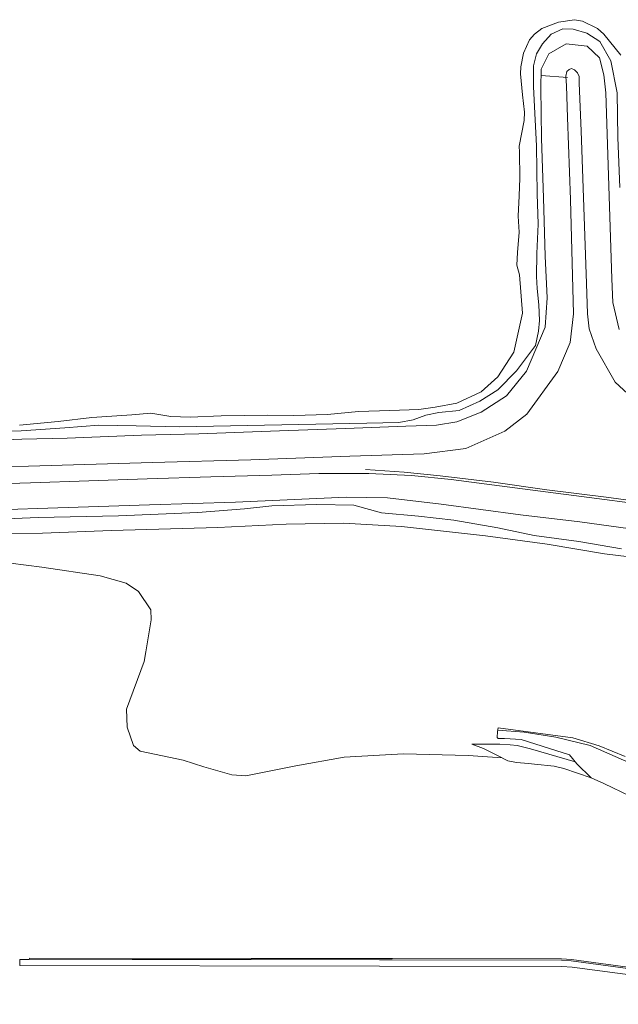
# Model space of a CAD drawing. Header units: metres. Extents: x 66374 to 71914, y 405953 to 412623.
# Tile 27 of 42: x 69439 to 69707, y 408842 to 409283. Entities that reach past the tile are written whole.
import ezdxf

# ---------------------------------------------------------------- set-up
doc = ezdxf.new("R2010")
doc.units = ezdxf.units.M
doc.layers.add('2013-05-24_onderlegger_OVLIJNOBJ', color=252, linetype='Continuous', lineweight=0)

msp = doc.modelspace()

# ---------------------------------------------------------------- linework, layer by layer
at = {"layer": '2013-05-24_onderlegger_OVLIJNOBJ'}
for p, q in [((69669.26, 409276.42), (69672.6, 409278.94)), ((69672.6, 409278.94), (69679.98, 409281.79)), ((69679.98, 409281.79), (69687.23, 409282.83)), ((69687.23, 409282.83), (69690.78, 409282.24)), ((69690.78, 409282.24), (69697.52, 409278.94)), ((69697.52, 409278.94), (69700.33, 409276.42)), ((69667.01, 409273.79), (69669.26, 409276.42)), ((69676.8, 409276.35), (69672.92, 409271.97)), ((69681.98, 409278.69), (69676.8, 409276.35)), ((69686.66, 409278.53), (69681.98, 409278.69)), ((69692.64, 409276.83), (69686.66, 409278.53)), ((69698.53, 409273.12), (69692.64, 409276.83)), ((69700.33, 409276.42), (69707.95, 409266.94)), ((69664.36, 409267.84), (69667.01, 409273.79)), ((69672.92, 409271.97), (69670.22, 409267.52)), ((69675.72, 409267.62), (69683.49, 409271.97)), ((69683.49, 409271.97), (69692.79, 409271.04)), ((69692.79, 409271.04), (69698.31, 409265.7)), ((69703.51, 409264.45), (69698.53, 409273.12)), ((69663.11, 409261.7), (69664.36, 409267.84)), ((69670.22, 409267.52), (69668.78, 409262.11)), ((69672.3, 409260.64), (69675.72, 409267.62)), ((69698.31, 409265.7), (69700.3, 409258.1)), ((69663.06, 409258.62), (69663.11, 409261.7)), ((69668.78, 409262.11), (69668.9, 409252.8)), ((69706.28, 409250.11), (69703.51, 409264.45)), ((69663.93, 409249.15), (69663.06, 409258.62)), ((69672.11, 409252.29), (69672.3, 409260.64)), ((69684.01, 409256.9), (69672.25, 409257.86)), ((69683.78, 409259.58), (69683.3, 409257.6)), ((69683.3, 409257.6), (69683.62, 409253.18)), ((69684.79, 409260.48), (69683.78, 409259.58)), ((69685.86, 409261.02), (69684.79, 409260.48)), ((69687.15, 409260.38), (69685.86, 409261.02)), ((69688.58, 409259.07), (69687.15, 409260.38)), ((69689.3, 409257.44), (69688.58, 409259.07)), ((69689.31, 409254.46), (69689.3, 409257.44)), ((69700.3, 409258.1), (69701.15, 409250.04)), ((69668.9, 409252.8), (69669.66, 409238.02)), ((69672.46, 409229.6), (69672.11, 409252.29)), ((69683.62, 409253.18), (69684.12, 409239.04)), ((69690.13, 409233.15), (69689.31, 409254.46)), ((69664.82, 409241.47), (69663.93, 409249.15)), ((69701.15, 409250.04), (69703.96, 409166.85)), ((69706.62, 409230.14), (69706.28, 409250.11)), ((69664.61, 409237.66), (69664.82, 409241.47)), ((69662.42, 409226.3), (69664.61, 409237.66)), ((69669.66, 409238.02), (69670.14, 409226.37)), ((69684.12, 409239.04), (69685.47, 409202.3)), ((69692.58, 409164.83), (69690.13, 409233.15)), ((69662.6, 409223.62), (69662.42, 409226.3)), ((69670.14, 409226.37), (69670.53, 409204.86)), ((69673.34, 409203.07), (69672.46, 409229.6)), ((69707.5, 409207.74), (69706.62, 409230.14)), ((69662.77, 409211.87), (69662.6, 409223.62)), ((69662.49, 409204.06), (69662.77, 409211.87)), ((69662.03, 409194.91), (69662.49, 409204.06)), ((69670.53, 409204.86), (69670.94, 409191.33)), ((69674.1, 409177.02), (69673.34, 409203.07)), ((69685.47, 409202.3), (69686.81, 409151.23)), ((69662.48, 409187.68), (69662.03, 409194.91)), ((69670.94, 409191.33), (69670.41, 409178.14)), ((69661.63, 409178.62), (69662.48, 409187.68)), ((69661.33, 409172.93), (69661.63, 409178.62)), ((69670.41, 409178.14), (69670.12, 409167.9)), ((69675.02, 409158.3), (69674.1, 409177.02)), ((69662.53, 409168.7), (69661.33, 409172.93)), ((69663.98, 409151.55), (69662.53, 409168.7)), ((69670.12, 409167.9), (69670.55, 409162.59)), ((69692.97, 409151.26), (69692.58, 409164.83)), ((69703.96, 409166.85), (69704.39, 409156.26)), ((69670.55, 409162.59), (69671.26, 409155.26)), ((69674.12, 409145.25), (69675.02, 409158.3)), ((69704.39, 409156.26), (69707.14, 409144.19)), ((69660.09, 409134.11), (69663.98, 409151.55)), ((69671.26, 409155.26), (69671.56, 409148.16)), ((69686.81, 409151.23), (69685.18, 409138.43)), ((69693.76, 409144.51), (69692.97, 409151.26)), ((69671.56, 409148.16), (69671.15, 409143.46)), ((69665.7, 409125.5), (69674.12, 409145.25)), ((69671.15, 409143.46), (69669.81, 409137.09)), ((69696.95, 409135.55), (69693.76, 409144.51)), ((69685.18, 409138.43), (69679.72, 409125.44)), ((69652.9, 409122.94), (69660.09, 409134.11)), ((69669.81, 409137.09), (69661.3, 409125.66)), ((69705.39, 409120.64), (69696.95, 409135.55)), ((69661.3, 409125.66), (69652.94, 409117.25)), ((69656.76, 409114.46), (69665.7, 409125.5)), ((69679.72, 409125.44), (69665.85, 409106.37)), ((69645.41, 409116.35), (69652.9, 409122.94)), ((69721.16, 409106.05), (69705.39, 409120.64)), ((69634.53, 409111.26), (69645.41, 409116.35)), ((69652.94, 409117.25), (69644.88, 409112.1)), ((69644.88, 409112.1), (69635.54, 409107.9)), ((69645.4, 409107.2), (69656.76, 409114.46)), ((69576.64, 409106.21), (69590.61, 409107.42)), ((69590.61, 409107.42), (69604.64, 409108)), ((69604.64, 409108), (69617.58, 409108.42)), ((69617.58, 409108.42), (69624.79, 409109.5)), ((69626.48, 409107.04), (69620.75, 409105.92)), ((69624.79, 409109.5), (69634.53, 409111.26)), ((69635.54, 409107.9), (69626.48, 409107.04)), ((69634.53, 409102.82), (69645.4, 409107.2)), ((69438.91, 409101.31), (69456.15, 409102.98)), ((69456.15, 409102.98), (69471.26, 409104.8)), ((69471.26, 409104.8), (69489.1, 409105.98)), ((69489.1, 409105.98), (69497.65, 409106.75)), ((69497.65, 409106.75), (69506.53, 409105.22)), ((69506.53, 409105.22), (69515.26, 409105.02)), ((69515.26, 409105.02), (69529.17, 409105.5)), ((69529.17, 409105.5), (69550.05, 409105.89)), ((69550.05, 409105.89), (69561.59, 409105.73)), ((69561.59, 409105.73), (69576.64, 409106.21)), ((69608.64, 409102.62), (69594.35, 409102.3)), ((69615, 409103.81), (69608.64, 409102.62)), ((69620.75, 409105.92), (69615, 409103.81)), ((69625.41, 409101.31), (69634.53, 409102.82)), ((69665.85, 409106.37), (69656.06, 409098.69)), ((69439.58, 409098.85), (69408.57, 409097.73)), ((69459.21, 409100.19), (69439.58, 409098.85)), ((69474.38, 409101.44), (69459.21, 409100.19)), ((69491.1, 409101.06), (69474.38, 409101.44)), ((69510.4, 409100.67), (69491.1, 409101.06)), ((69594.35, 409102.3), (69510.4, 409100.67)), ((69519.06, 409097.57), (69555.23, 409098.78)), ((69555.23, 409098.78), (69584.67, 409099.94)), ((69584.67, 409099.94), (69611.79, 409100.99)), ((69611.79, 409100.99), (69625.41, 409101.31)), ((69656.06, 409098.69), (69638.62, 409090.94)), ((69412.22, 409094.14), (69439.97, 409095.04)), ((69439.97, 409095.04), (69460.26, 409095.58)), ((69460.26, 409095.58), (69493.47, 409096.9)), ((69493.47, 409096.9), (69519.06, 409097.57)), ((69638.62, 409090.94), (69619.95, 409088.58)), ((69542.4, 409085.82), (69498.46, 409084.7)), ((69586.66, 409087.49), (69542.4, 409085.82)), ((69619.95, 409088.58), (69586.66, 409087.49)), ((69442.87, 409083.1), (69401.34, 409082.02)), ((69498.46, 409084.7), (69442.87, 409083.1)), ((69593.65, 409081.54), (69611.06, 409080.32)), ((69443.82, 409075.62), (69495.97, 409077.31)), ((69495.97, 409077.31), (69524.43, 409078.27)), ((69524.43, 409078.27), (69551.8, 409078.94)), ((69551.8, 409078.94), (69572.77, 409079.71)), ((69572.77, 409079.71), (69595.16, 409079.81)), ((69595.16, 409079.81), (69614.32, 409078.88)), ((69611.06, 409080.32), (69627.07, 409078.75)), ((69614.32, 409078.88), (69632.05, 409077.09)), ((69627.07, 409078.75), (69650.9, 409075.87)), ((69632.05, 409077.09), (69653.67, 409074.24)), ((69401.59, 409074.18), (69443.82, 409075.62)), ((69650.9, 409075.87), (69674.8, 409072.51)), ((69653.67, 409074.24), (69693.75, 409069.06)), ((69674.8, 409072.51), (69702.54, 409069.02)), ((69535.47, 409066.91), (69585.08, 409069.12)), ((69585.08, 409069.12), (69603.56, 409068.86)), ((69603.56, 409068.86), (69627.53, 409066.05)), ((69693.75, 409069.06), (69719.53, 409065.6)), ((69702.54, 409069.02), (69733.82, 409064.7)), ((69374.71, 409061.54), (69446.89, 409064.1)), ((69446.89, 409064.1), (69497.09, 409065.73)), ((69497.09, 409065.73), (69535.47, 409066.91)), ((69539.51, 409064), (69518.74, 409062.3)), ((69551.71, 409065.25), (69539.51, 409064)), ((69571.97, 409065.89), (69551.71, 409065.25)), ((69588.44, 409065.57), (69571.97, 409065.89)), ((69600.91, 409062.18), (69588.44, 409065.57)), ((69627.53, 409066.05), (69663.01, 409061.28)), ((69447.19, 409060.03), (69427.7, 409059.17)), ((69483.18, 409060.74), (69447.19, 409060.03)), ((69518.74, 409062.3), (69483.18, 409060.74)), ((69617.35, 409060.64), (69600.91, 409062.18)), ((69633.25, 409058.88), (69617.35, 409060.64)), ((69652.96, 409055.36), (69633.25, 409058.88)), ((69663.01, 409061.28), (69689.55, 409058.05)), ((69480.03, 409054.24), (69449.18, 409053.12)), ((69527.64, 409055.65), (69480.03, 409054.24)), ((69558.23, 409057.09), (69527.64, 409055.65)), ((69583.85, 409057.47), (69558.23, 409057.09)), ((69609.86, 409056.1), (69583.85, 409057.47)), ((69647.4, 409051.9), (69609.86, 409056.1)), ((69669.13, 409052), (69652.96, 409055.36)), ((69689.55, 409058.05), (69716.51, 409054.34)), ((69449.18, 409053.12), (69401.71, 409052.64)), ((69675.02, 409048.13), (69647.4, 409051.9)), ((69689.07, 409049.38), (69669.13, 409052)), ((69700.56, 409043.87), (69675.02, 409048.13)), ((69708.16, 409045.98), (69689.07, 409049.38)), ((69724.1, 409040.9), (69700.56, 409043.87)), ((69434.93, 409039.58), (69448.93, 409037.89)), ((69448.93, 409037.89), (69474.92, 409033.92)), ((69474.92, 409033.92), (69486.62, 409030.67)), ((69486.62, 409030.67), (69492.14, 409026.94)), ((69492.14, 409026.94), (69497.64, 409018.74)), ((69497.64, 409018.74), (69497.86, 409014.21)), ((69497.86, 409014.21), (69495.39, 409000)), ((69495.39, 409000), (69494.62, 408995.62)), ((69494.62, 408995.62), (69486.75, 408974.34)), ((69486.75, 408974.34), (69487.02, 408966.27)), ((69487.02, 408966.27), (69489.82, 408958.01)), ((69653.02, 408965.92), (69652.78, 408964.29)), ((69686.5, 408961.41), (69653.02, 408965.92)), ((69652.78, 408964.29), (69652.52, 408961.54)), ((69652.52, 408961.54), (69653.06, 408961.18)), ((69664.62, 408964), (69652.87, 408964.86)), ((69678.9, 408961.73), (69664.62, 408964)), ((69694.14, 408958.08), (69678.9, 408961.73)), ((69489.82, 408958.01), (69492.9, 408955.49)), ((69641.26, 408958.59), (69646.41, 408956.67)), ((69653.81, 408958.59), (69641.29, 408958.56)), ((69653.06, 408961.18), (69655.94, 408961.22)), ((69658.43, 408958.36), (69653.81, 408958.59)), ((69655.94, 408961.22), (69663.33, 408960.67)), ((69661.49, 408957.96), (69658.43, 408958.36)), ((69667.51, 408956.58), (69661.49, 408957.96)), ((69663.33, 408960.67), (69675.98, 408956.74)), ((69698.17, 408957.92), (69686.5, 408961.41)), ((69712.9, 408949.79), (69694.14, 408958.08)), ((69709.82, 408953.15), (69698.17, 408957.92)), ((69492.9, 408955.49), (69512.08, 408951.42)), ((69562.58, 408948.93), (69584.14, 408952.83)), ((69584.14, 408952.83), (69600, 408953.73)), ((69600, 408953.73), (69610.64, 408954.34)), ((69610.64, 408954.34), (69639.67, 408953.6)), ((69639.67, 408953.6), (69654.85, 408952.48)), ((69646.41, 408956.67), (69652.49, 408953.76)), ((69652.49, 408953.76), (69657.31, 408951.14)), ((69687.53, 408950.66), (69667.51, 408956.58)), ((69675.98, 408956.74), (69684.9, 408953.79)), ((69684.9, 408953.79), (69688.21, 408949.86)), ((69512.08, 408951.42), (69521.42, 408948.54)), ((69521.42, 408948.54), (69533.87, 408944.91)), ((69540.14, 408944.51), (69562.58, 408948.93)), ((69657.31, 408951.14), (69661.27, 408950.43)), ((69661.27, 408950.43), (69666.6, 408949.98)), ((69666.6, 408949.98), (69669.26, 408949.7)), ((69669.26, 408949.7), (69678.11, 408948.76)), ((69678.11, 408948.76), (69682.41, 408947.74)), ((69688.21, 408949.86), (69694.64, 408943.55)), ((69533.87, 408944.91), (69540.14, 408944.51)), ((69682.41, 408947.74), (69694.67, 408943.52)), ((69694.64, 408943.55), (69700.26, 408941.06)), ((69700.26, 408941.06), (69712.07, 408935.3)), ((69439.04, 408859.52), (69439.08, 408862.3)), ((69439.08, 408862.3), (69443.22, 408862.3)), ((69443.22, 408862.3), (69443.3, 408862.88)), ((69443.24, 408862.34), (69489.34, 408862.27)), ((69443.25, 408862.91), (69542.47, 408862.78)), ((69489.34, 408862.27), (69542.46, 408862.24)), ((69542.46, 408862.24), (69600, 408862.08)), ((69542.47, 408862.78), (69600, 408862.66)), ((69600, 408862.66), (69605.7, 408862.66)), ((69600, 408862.08), (69605.69, 408862.08)), ((69605.69, 408862.08), (69681.32, 408861.95)), ((69605.7, 408862.66), (69681.38, 408862.53)), ((69681.32, 408861.95), (69685.72, 408861.7)), ((69681.38, 408862.53), (69685.8, 408862.27)), ((69685.72, 408861.7), (69714.32, 408857.82)), ((69685.8, 408862.27), (69714.4, 408858.4)), ((69600, 408859.3), (69439.04, 408859.52)), ((69681.56, 408859.2), (69600, 408859.3)), ((69686.15, 408858.82), (69681.56, 408859.2)), ((69809.38, 408842.21), (69686.15, 408858.82))]:
    msp.add_line(p, q, dxfattribs=at)

doc.saveas('drawing.dxf')
